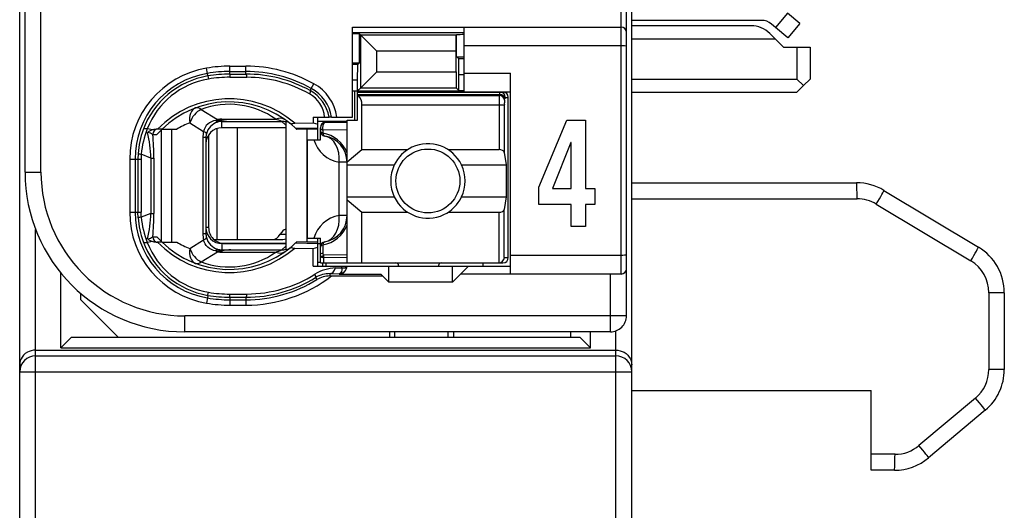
# Model space of a CAD drawing. Extents: x 0 to 188, y 0 to 176.
# Tile 2 of 33: x 0 to 19, y 27 to 36. Entities that reach past the tile are written whole.
import ezdxf

# ---------------------------------------------------------------- set-up
doc = ezdxf.new("R2010")
doc.units = 0
doc.header["$LTSCALE"] = 11.47995
doc.header["$MEASUREMENT"] = 0
doc.layers.get('0').update_dxf_attribs({"linetype": 'CONTINUOUS'})

msp = doc.modelspace()

# ---------------------------------------------------------------- linework, layer by layer
at = {"color": 7, "linetype": 'CONTINUOUS'}
for p, q in [((0.4998, 20.408), (0.4998, 140.8067)), ((11.9998, 20.408), (11.9998, 140.0412)), ((11.8999, 30.7584), (11.8999, 52.958)), ((11.7997, 31.5433), (11.7997, 52.3082)), ((0.5997, 33.458), (0.5997, 50.2584)), ((0.8998, 33.458), (0.8998, 38.9667)), ((14.4338, 36.3099), (11.9998, 36.3099)), ((14.9282, 36.4436), (14.7032, 36.1755)), ((15.158, 36.2513), (14.9282, 36.4436)), ((6.7499, 34.4929), (6.7499, 36.1831)), ((6.7499, 36.1831), (11.7997, 36.1831)), ((6.7499, 36.0832), (8.8496, 36.0832)), ((8.8496, 34.9683), (8.8496, 36.1831)), ((14.2426, 36.2079), (11.9998, 36.2079)), ((14.7032, 36.1755), (14.6267, 36.2403)), ((14.933, 35.9826), (14.7032, 36.1755)), ((15.158, 36.2513), (14.933, 35.9826)), ((6.8863, 36.0536), (6.907, 36.0322)), ((6.8863, 35.5127), (6.8863, 36.0536)), ((6.907, 36.0322), (7.2074, 35.7318)), ((6.907, 35.0407), (6.907, 36.0322)), ((8.7008, 36.0322), (6.907, 36.0322)), ((8.7005, 35.7318), (8.7008, 36.0322)), ((8.7026, 36.0343), (8.7008, 36.0322)), ((8.7046, 36.0363), (8.7026, 36.0343)), ((8.7046, 35.6284), (8.7046, 36.0363)), ((14.6998, 35.9585), (11.9998, 35.9585)), ((14.5961, 36.0618), (14.6998, 35.9585)), ((14.6998, 35.9585), (14.8496, 35.8083)), ((7.2074, 35.3404), (7.2074, 35.7318)), ((8.7005, 35.7318), (7.2074, 35.7318)), ((8.7005, 35.3404), (8.7005, 35.7318)), ((11.7997, 35.8331), (8.8496, 35.8331)), ((14.8496, 35.8083), (15.3498, 35.8083)), ((15.0997, 35.8083), (15.0997, 35.2081)), ((15.3498, 35.8083), (15.3498, 35.2081)), ((8.7484, 35.5843), (8.7046, 35.6284)), ((8.7497, 35.2846), (8.7484, 35.5843)), ((8.8496, 35.5843), (8.7484, 35.5843)), ((4.0276, 35.3136), (4.011, 35.4121)), ((4.4499, 35.2998), (4.4499, 35.4486)), ((4.4499, 35.4486), (4.7497, 35.4486)), ((4.4499, 35.3487), (4.7497, 35.3487)), ((4.7497, 35.3005), (4.7497, 35.4486)), ((6.8563, 35.4831), (6.7499, 35.4831)), ((6.8498, 35.1833), (6.8512, 35.4831)), ((6.8563, 35.4831), (6.8863, 35.5127)), ((6.907, 35.0407), (7.2074, 35.3404)), ((7.2074, 35.3404), (8.7005, 35.3404)), ((8.7005, 35.3404), (8.7008, 35.0407)), ((4.0358, 35.2653), (4.0276, 35.3136)), ((4.0358, 35.2646), (4.0448, 35.2075)), ((4.4499, 35.2998), (4.7497, 35.3005)), ((4.4499, 35.2998), (4.4506, 35.2412)), ((4.4506, 35.2412), (4.7703, 35.2405)), ((6.8498, 35.1833), (6.7499, 35.1833)), ((6.8498, 34.433), (6.8498, 35.1833)), ((8.7497, 34.9911), (8.7497, 35.2846)), ((8.8496, 35.2846), (8.7497, 35.2846)), ((8.8496, 35.3184), (9.7247, 35.3184)), ((9.7247, 31.5433), (9.7247, 35.3184)), ((11.9998, 35.2081), (15.0997, 35.2081)), ((15.2248, 35.0834), (15.0997, 35.2081)), ((15.2248, 35.0834), (15.3498, 35.2081)), ((5.9571, 34.9911), (5.9788, 35.0304)), ((5.9788, 35.0304), (6.0274, 35.1179)), ((6.7499, 34.9828), (8.8496, 34.9828)), ((6.7946, 34.433), (6.7946, 34.9828)), ((6.8498, 34.9828), (6.907, 35.0407)), ((6.907, 35.0407), (8.7008, 35.0407)), ((8.7497, 34.9911), (8.7008, 35.0407)), ((8.7497, 34.9911), (8.8496, 34.9911)), ((8.8496, 34.9683), (9.7247, 34.9683)), ((15.2248, 35.0834), (15.0997, 34.958)), ((6.8498, 34.9628), (9.5797, 34.9628)), ((6.8498, 34.9187), (9.5139, 34.9187)), ((6.8598, 34.8967), (6.8498, 34.905)), ((6.8598, 34.8967), (9.5104, 34.8967)), ((9.5104, 34.8967), (9.5139, 34.9187)), ((9.61, 34.8099), (9.6134, 34.8326)), ((9.6234, 34.8629), (9.6799, 34.8629)), ((9.6799, 31.8533), (9.6799, 34.8629)), ((11.9998, 34.958), (15.0997, 34.958)), ((3.9097, 34.6376), (4.2153, 34.4468)), ((6.9297, 33.8818), (6.9297, 34.7238)), ((6.9297, 34.7238), (9.6055, 34.7238)), ((9.5059, 34.7238), (9.5059, 33.8818)), ((9.6055, 34.7238), (9.6055, 33.8294)), ((4.1437, 34.4213), (4.1047, 34.4061)), ((4.1846, 34.4309), (4.1437, 34.4213)), ((4.1846, 34.4309), (4.2908, 34.4261)), ((4.2908, 34.4261), (4.2997, 34.4296)), ((4.2908, 34.4261), (4.2908, 34.4103)), ((4.3049, 34.424), (4.2908, 34.4261)), ((4.2997, 34.411), (4.2908, 34.4103)), ((4.2997, 34.4296), (4.2997, 34.4537)), ((4.2997, 34.4537), (5.3119, 34.4537)), ((4.2997, 34.2931), (4.2997, 34.411)), ((4.2997, 34.411), (4.4695, 34.4096)), ((4.3049, 34.424), (4.3001, 34.411)), ((6.0137, 34.4929), (6.0147, 34.3841)), ((6.0137, 34.4929), (6.3116, 34.4929)), ((6.0991, 34.4178), (6.65, 34.4178)), ((6.0998, 34.0678), (6.0998, 34.4929)), ((6.2042, 34.4178), (6.2042, 34.382)), ((6.3124, 34.4929), (6.3134, 34.4929)), ((6.3595, 34.4929), (6.3137, 34.4929)), ((6.3599, 34.4929), (6.7499, 34.4929)), ((6.65, 31.7534), (6.65, 34.433)), ((6.65, 34.433), (6.8498, 34.433)), ((10.2568, 33.1755), (10.7808, 34.4354)), ((10.7808, 34.4354), (11.1301, 34.4354)), ((11.1301, 34.4354), (11.1301, 33.1497)), ((3.004, 34.2532), (2.8979, 34.2738)), ((3.1735, 34.2655), (3.0805, 34.2655)), ((3.1614, 32.1551), (3.1614, 34.2538)), ((3.1739, 34.2655), (3.4515, 34.2655)), ((3.3558, 32.1434), (3.3558, 34.2655)), ((3.6975, 34.3834), (3.9548, 34.2229)), ((3.9659, 34.2614), (3.9548, 34.2229)), ((3.9835, 34.2979), (3.9659, 34.2614)), ((4.0065, 34.3317), (3.9835, 34.2979)), ((4.0351, 34.3613), (4.0065, 34.3317)), ((4.0682, 34.3861), (4.0351, 34.3613)), ((4.1047, 34.4061), (4.0682, 34.3861)), ((4.2032, 34.2773), (4.2032, 32.193)), ((5.4996, 34.2931), (4.2997, 34.2931)), ((4.4695, 34.4096), (5.4252, 34.4096)), ((4.585, 34.2931), (4.585, 32.193)), ((5.4996, 34.3407), (5.4252, 34.4096)), ((5.4996, 34.4075), (5.4996, 32.0015)), ((5.5985, 34.3572), (5.6833, 34.2814)), ((5.6667, 34.3758), (6.0147, 34.3841)), ((5.6833, 34.2814), (6.0998, 34.2904)), ((5.6833, 34.2814), (5.6998, 34.2655)), ((5.7001, 34.2655), (5.7043, 34.2614)), ((5.8996, 34.2655), (5.7043, 34.2614)), ((5.8996, 32.1434), (5.8996, 34.2655)), ((6.0998, 34.2655), (5.8996, 34.2655)), ((6.0147, 34.3841), (6.0998, 34.3593)), ((6.1497, 34.0678), (6.1497, 34.2931)), ((6.1945, 34.249), (6.1938, 34.1918)), ((6.65, 34.2552), (6.1945, 34.249)), ((6.65, 34.393), (6.2496, 34.393)), ((3.0002, 34.1656), (3.0784, 34.1656)), ((3.9411, 34.1071), (3.9411, 32.3018)), ((3.9996, 34.1071), (3.9411, 34.1071)), ((3.9996, 34.1071), (3.9996, 32.3018)), ((4.0496, 34.1588), (4.0496, 32.4183)), ((5.9099, 32.2178), (5.9099, 34.0678)), ((5.9099, 34.0678), (6.1497, 34.0678)), ((6.65, 33.651), (6.9297, 33.8818)), ((6.9297, 33.8818), (7.7917, 33.8818)), ((8.5479, 33.8818), (9.5059, 33.8818)), ((10.8571, 34.0175), (10.5097, 33.1497)), ((10.8611, 34.0175), (10.8571, 34.0175)), ((10.8611, 33.1497), (10.8611, 34.0175)), ((2.5665, 33.7033), (2.5665, 32.7056)), ((2.5665, 33.7033), (2.7794, 33.7033)), ((2.6667, 33.7033), (2.6667, 32.7056)), ((2.7246, 33.8094), (2.7208, 33.7033)), ((2.7208, 33.7033), (2.7208, 32.7056)), ((2.7825, 33.7964), (2.7794, 33.7033)), ((2.7794, 33.7033), (2.7794, 32.7056)), ((2.9654, 33.724), (2.7825, 33.7964)), ((2.9654, 33.724), (2.9654, 32.6843)), ((2.9654, 33.724), (3.0209, 33.724)), ((3.0209, 33.724), (3.0209, 32.6843)), ((9.6055, 33.8294), (9.6413, 33.5931)), ((6.5032, 32.6429), (6.5032, 33.6434)), ((6.65, 33.6434), (6.5032, 33.6434)), ((6.65, 33.5931), (7.5378, 33.5931)), ((8.8018, 33.5931), (9.6413, 33.5931)), ((9.6413, 33.5931), (9.6413, 32.9929)), ((0.5997, 33.458), (0.8998, 33.458)), ((10.2568, 32.8517), (10.2568, 33.1755)), ((10.5097, 33.1497), (10.8611, 33.1497)), ((11.1301, 33.1497), (11.3087, 33.1497)), ((11.3087, 33.1497), (11.3087, 32.8517)), ((11.9998, 33.2582), (16.2228, 33.2582)), ((16.7372, 33.1156), (18.5142, 32.0497)), ((6.65, 32.9929), (7.5378, 32.9929)), ((6.65, 32.9351), (6.9297, 32.7043)), ((8.8018, 32.9929), (9.6413, 32.9929)), ((9.6413, 32.9929), (9.6055, 32.7573)), ((11.9998, 32.9578), (16.2332, 32.9578)), ((9.6055, 31.8533), (9.6055, 32.7573)), ((10.8611, 32.8517), (10.2568, 32.8517)), ((10.8611, 32.4366), (10.8611, 32.8517)), ((11.1301, 32.8517), (11.1301, 32.4366)), ((11.3087, 32.8517), (11.1301, 32.8517)), ((16.5935, 32.8586), (18.3705, 31.792)), ((2.5665, 32.7056), (2.7794, 32.7056)), ((2.7246, 32.5995), (2.7208, 32.7056)), ((2.7825, 32.6126), (2.7794, 32.7056)), ((2.9654, 32.6843), (2.7825, 32.6126)), ((2.9654, 32.6843), (3.0209, 32.6843)), ((6.65, 32.6429), (6.5032, 32.6429)), ((6.9297, 31.7534), (6.9297, 32.7043)), ((6.9297, 32.7043), (7.7917, 32.7043)), ((8.5479, 32.7043), (9.5059, 32.7043)), ((9.5059, 31.7534), (9.5059, 32.7043)), ((0.7998, 20.1083), (0.7998, 32.3811)), ((4.0496, 32.4183), (3.9996, 32.4183)), ((11.1301, 32.4366), (10.8611, 32.4366)), ((3.0002, 32.2433), (3.0784, 32.2433)), ((3.9996, 32.3018), (3.9411, 32.3018)), ((4.1512, 32.193), (5.4455, 32.193)), ((5.3939, 32.2929), (5.4996, 32.2929)), ((5.9099, 32.2178), (6.1497, 32.2178)), ((6.0998, 31.6934), (6.0998, 32.2178)), ((6.1497, 31.7534), (6.1497, 32.2178)), ((3.004, 32.1551), (2.8979, 32.1351)), ((3.1735, 32.1434), (3.0805, 32.1434)), ((3.1739, 32.1434), (3.4515, 32.1434)), ((3.6975, 32.0255), (3.9548, 32.1861)), ((3.9659, 32.1475), (3.9548, 32.1861)), ((3.9835, 32.111), (3.9659, 32.1475)), ((4.0065, 32.0772), (3.9835, 32.111)), ((4.0351, 32.0476), (4.0065, 32.0772)), ((4.0682, 32.0228), (4.0351, 32.0476)), ((4.1047, 32.0028), (4.0682, 32.0228)), ((4.2997, 32.1158), (4.2997, 31.998)), ((5.4996, 32.1158), (4.2997, 32.1158)), ((4.3497, 32.1179), (5.4996, 32.1179)), ((5.4996, 32.0683), (5.4252, 31.9994)), ((5.5985, 32.0518), (5.6833, 32.1275)), ((5.6667, 32.0331), (6.0147, 32.0249)), ((5.6833, 32.1275), (5.6998, 32.1434)), ((5.6833, 32.1275), (6.0998, 32.1186)), ((5.7001, 32.1434), (5.704, 32.1468)), ((5.8996, 32.1434), (5.7043, 32.1475)), ((6.0998, 32.1434), (5.8996, 32.1434)), ((6.0116, 31.6934), (6.0147, 32.0249)), ((6.0147, 32.0249), (6.0998, 32.0497)), ((6.0998, 32.1179), (6.1497, 32.1179)), ((6.1938, 32.0945), (6.1963, 31.9449)), ((3.9097, 31.7713), (4.2153, 31.9622)), ((4.1437, 31.9877), (4.1047, 32.0028)), ((4.1846, 31.978), (4.1437, 31.9877)), ((4.1846, 31.978), (4.2908, 31.9828)), ((4.2908, 31.9828), (4.2908, 31.998)), ((4.2997, 31.998), (4.2908, 31.998)), ((4.3049, 31.9842), (4.2908, 31.9828)), ((4.2908, 31.9828), (4.2997, 31.9794)), ((4.2997, 31.998), (4.4695, 31.9994)), ((4.2997, 31.9794), (4.2997, 31.9553)), ((4.2997, 31.9553), (5.3119, 31.9553)), ((4.3049, 31.9842), (4.3001, 31.998)), ((4.4695, 31.9994), (5.4252, 31.9994)), ((6.1497, 31.8988), (6.1511, 31.907)), ((6.1511, 31.907), (6.1546, 31.9153)), ((6.1546, 31.9153), (6.1601, 31.9229)), ((6.1601, 31.9229), (6.1673, 31.9298)), ((6.1673, 31.9298), (6.1804, 31.9381)), ((6.1759, 31.8622), (6.2117, 31.8505)), ((6.1804, 31.9381), (6.1963, 31.9449)), ((6.65, 31.9043), (6.2052, 31.8995)), ((6.65, 31.8547), (6.2117, 31.8505)), ((6.2131, 31.7534), (6.2117, 31.8505)), ((9.6055, 31.8533), (9.6799, 31.8533)), ((11.7997, 31.8933), (9.7247, 31.8933)), ((6.0116, 31.6934), (9.7247, 31.6934)), ((6.0998, 31.7679), (6.1497, 31.7679)), ((6.1501, 31.7534), (9.5797, 31.7534)), ((6.1949, 31.6934), (6.1949, 31.7534)), ((6.2496, 31.7534), (6.2496, 31.6934)), ((6.4357, 31.6576), (6.5507, 31.659)), ((6.5511, 31.6363), (6.5497, 31.6156)), ((6.5507, 31.659), (6.5514, 31.6934)), ((6.5507, 31.659), (6.5511, 31.6363)), ((6.5507, 31.659), (6.5914, 31.659)), ((6.5914, 31.659), (6.6079, 31.6618)), ((6.6079, 31.6618), (6.6214, 31.6659)), ((6.6214, 31.6659), (6.632, 31.6721)), ((6.632, 31.6721), (6.6393, 31.679)), ((6.6393, 31.679), (6.6434, 31.6928)), ((7.4348, 31.3931), (7.4348, 31.6934)), ((7.6197, 31.7031), (7.6197, 31.6934)), ((8.3698, 31.7031), (8.3698, 31.6934)), ((8.6347, 31.3931), (8.6347, 31.6934)), ((8.9348, 31.6934), (8.7849, 31.5433)), ((9.1997, 31.7534), (9.1997, 31.6934)), ((1.2749, 30.1583), (1.2749, 31.5625)), ((6.0605, 31.4785), (6.0843, 31.4399)), ((6.3302, 31.5515), (6.3302, 31.5081)), ((6.3302, 31.5515), (6.4997, 31.5494)), ((6.3302, 31.5081), (7.3197, 31.5081)), ((6.5087, 31.5508), (6.4997, 31.5494)), ((6.4997, 31.5494), (6.4997, 31.5433)), ((6.4997, 31.5433), (7.2849, 31.5433)), ((6.5242, 31.5577), (6.5087, 31.5508)), ((6.5359, 31.5715), (6.5242, 31.5577)), ((6.5446, 31.5908), (6.5359, 31.5715)), ((6.5497, 31.6156), (6.5446, 31.5908)), ((7.3197, 31.5081), (7.2849, 31.5433)), ((7.3197, 31.5081), (7.4348, 31.3931)), ((8.6347, 31.3931), (8.7849, 31.5433)), ((11.7997, 31.5433), (8.7849, 31.5433)), ((11.5999, 30.458), (11.5999, 31.5433)), ((8.6347, 31.3931), (7.4348, 31.3931)), ((1.6498, 31.0582), (1.6498, 31.1781)), ((4.0276, 31.0954), (4.011, 30.9968)), ((4.0358, 31.1436), (4.0276, 31.0954)), ((4.0358, 31.1443), (4.0448, 31.2015)), ((4.4499, 31.1092), (4.4506, 31.167)), ((4.4499, 31.1092), (4.4499, 30.9597)), ((4.4499, 31.1092), (4.7497, 31.1085)), ((4.4506, 31.167), (4.7703, 31.1684)), ((4.7497, 31.1085), (4.7497, 30.9597)), ((18.7102, 31.1919), (18.7102, 29.7511)), ((18.9999, 31.1919), (18.7102, 31.1919)), ((18.9999, 31.1919), (18.9999, 29.7511)), ((2.3498, 30.3581), (1.6498, 31.0582)), ((4.4499, 31.0602), (4.7497, 31.0602)), ((4.4499, 30.9597), (4.7497, 30.9597)), ((3.5997, 30.458), (3.5997, 30.7584)), ((11.8999, 30.7584), (3.5997, 30.7584)), ((1.4747, 30.3581), (1.2749, 30.1583)), ((1.4747, 30.3581), (11.0249, 30.3581)), ((11.5999, 30.458), (3.5997, 30.458)), ((7.4499, 30.458), (7.4499, 30.3581)), ((7.5498, 30.3581), (7.5498, 30.458)), ((8.5499, 30.3581), (8.5499, 30.458)), ((8.6498, 30.458), (8.6498, 30.3581)), ((10.8499, 30.458), (10.8499, 30.3581)), ((11.0249, 30.3581), (11.2247, 30.1583)), ((11.2247, 30.1583), (11.2247, 30.458)), ((11.6998, 20.1083), (11.6998, 30.4753)), ((1.2749, 30.1583), (11.2247, 30.1583)), ((0.5452, 29.9854), (0.5246, 29.9496)), ((0.5725, 30.0185), (0.5452, 29.9854)), ((0.6055, 30.0488), (0.5725, 30.0185)), ((0.6448, 30.0749), (0.6055, 30.0488)), ((0.6799, 30.0915), (0.6448, 30.0749)), ((0.7182, 30.1039), (0.6799, 30.0915)), ((0.7585, 30.1115), (0.7182, 30.1039)), ((0.7998, 30.1142), (0.7585, 30.1115)), ((0.7998, 30.1142), (11.6998, 30.1142)), ((0.7998, 30.0074), (11.6998, 30.0074)), ((11.6998, 30.1142), (11.7411, 30.1115)), ((11.7411, 30.1115), (11.7814, 30.1039)), ((11.7814, 30.1039), (11.8197, 30.0915)), ((11.8197, 30.0915), (11.8548, 30.0749)), ((11.8548, 30.0749), (11.8941, 30.0488)), ((11.8941, 30.0488), (11.9272, 30.0185)), ((11.9272, 30.0185), (11.954, 29.9854)), ((11.954, 29.9854), (11.9747, 29.9496)), ((0.5025, 29.8758), (0.4998, 29.8393)), ((0.5105, 29.9117), (0.5025, 29.8758)), ((0.5246, 29.9496), (0.5105, 29.9117)), ((11.9747, 29.9496), (11.9892, 29.9117)), ((11.9892, 29.9117), (11.9971, 29.8758)), ((11.9971, 29.8758), (11.9998, 29.8393)), ((0.4998, 29.7084), (11.9998, 29.7084)), ((18.9999, 29.7511), (18.7102, 29.7511)), ((11.9998, 29.3584), (16.4998, 29.3584)), ((16.4998, 27.8584), (16.4998, 29.3584)), ((18.4601, 29.2144), (17.3962, 28.3221)), ((18.6427, 28.9849), (17.5785, 28.0919)), ((16.9463, 28.1581), (16.4998, 28.1581)), ((16.9356, 27.8584), (16.4998, 27.8584))]:
    msp.add_line(p, q, dxfattribs=at)
for centre, radius, start, end in [((14.4337, 36.0073), 0.3026, 50.35004, 89.97445), ((14.2431, 35.7085), 0.4994, 45.0314, 90.05655), ((4.3, 33.7028), 1.7335, 99.59598, 179.98405), ((4.4517, 32.7737), 2.6749, 90.03722, 99.48214), ((4.4495, 32.798), 2.5507, 89.98957, 99.52108), ((4.7503, 32.8173), 2.6313, 60.96346, 90.0132), ((4.7499, 32.8174), 2.5313, 60.95491, 90.00516), ((4.3001, 33.7031), 1.6334, 99.60698, 179.99157), ((4.2982, 33.7121), 1.5752, 99.58862, 159.96524), ((4.2951, 33.7287), 1.4998, 99.60801, 158.68718), ((4.4515, 32.7761), 2.5237, 90.0349, 99.48001), ((4.4482, 32.8133), 2.4279, 89.9444, 99.56608), ((4.755, 32.8101), 2.4904, 61.13747, 90.12303), ((4.7539, 32.8078), 2.4328, 60.65548, 89.61343), ((5.6144, 34.3712), 0.7082, 9.898, 61.08365), ((5.6126, 34.3674), 0.7574, 9.54054, 61.08302), ((5.611, 34.3664), 0.8592, 8.47277, 61.01267), ((4.437, 32.9652), 1.8714, 48.91849, 135.98339), ((5.6747, 34.4409), 0.5574, 5.35992, 60.86008), ((6.7023, 34.7346), 0.227, 357.25765, 45.82642), ((12.4064, 34.7411), 2.9005, 176.92399, 180.34148), ((10.2028, 34.7383), 0.5971, 173.11579, 181.39597), ((4.437, 32.9659), 1.8124, 50.14445, 134.18501), ((4.4368, 33.2193), 1.5131, 54.66643, 110.38646), ((4.5309, 36.0523), 1.6438, 262.09831, 267.86265), ((4.3323, 33.6999), 1.6114, 159.97082, 176.10136), ((4.4797, 33.6389), 1.7045, 158.1288, 174.69882), ((3.0805, 34.0233), 0.2423, 89.99595, 108.39797), ((4.2791, 33.1105), 1.5984, 133.76345, 138.69111), ((4.2095, 32.9988), 1.4762, 110.29316, 120.89478), ((4.2975, 34.1541), 0.2563, 91.50296, 107.97219), ((5.4814, 34.2578), 0.1508, 50.24965, 83.05407), ((6.2497, 34.293), 0.1, 90.05364, 179.94636), ((0.0601, 33.5986), 2.908, 2.47062, 12.04741), ((2.8676, 33.9737), 0.2341, 55.37409, 81.02218), ((-1.9529, 33.7125), 4.9738, 0.13263, 5.22736), ((6.6021, 34.2335), 0.5984, 196.07799, 260.49124), ((6.1098, 33.6232), 0.5741, 19.80015, 81.58437), ((6.15, 33.643), 0.5, 0.04034, 80.4298), ((6.1512, 33.6445), 0.4981, 40.1796, 60.37521), ((6.1429, 33.6394), 0.5077, 20.22515, 40.00913), ((8.1716, 33.293), 0.7013, 154.66614, 205.33386), ((8.1707, 33.293), 0.6988, 334.56998, 25.43002), ((3.6, 33.4584), 3.0003, 180.00666, 269.99332), ((3.5995, 33.4582), 2.6997, 180.00289, 270.00382), ((16.222, 32.2566), 1.0016, 59.0488, 89.95406), ((16.233, 32.2532), 0.7046, 59.22741, 89.98979), ((4.2995, 32.7057), 1.733, 180.00191, 260.41693), ((4.3001, 32.7059), 1.6334, 180.00843, 260.39302), ((4.3215, 32.7068), 1.6005, 183.84328, 200.0846), ((4.4797, 32.7701), 1.7045, 185.30109, 201.87128), ((0.0601, 32.8096), 2.908, 347.95259, 357.52938), ((-1.9504, 32.6963), 4.9713, 354.77114, 359.86074), ((6.6021, 32.0528), 0.5984, 99.50866, 163.92211), ((6.1501, 32.6432), 0.4999, 279.56385, 359.96184), ((4.3498, 32.4181), 0.3002, 179.95478, 269.98463), ((6.1098, 32.6631), 0.5741, 278.41575, 340.19974), ((6.1425, 32.6471), 0.5081, 319.9998, 339.76592), ((4.2956, 32.3017), 0.2959, 179.96875, 193.56554), ((6.1512, 32.6418), 0.4981, 299.62449, 319.82017), ((4.2983, 32.6969), 1.5753, 200.03551, 260.40867), ((4.2951, 32.6802), 1.4998, 201.31278, 260.39204), ((4.4369, 33.4429), 1.8708, 223.99835, 311.09972), ((4.437, 33.443), 1.8124, 225.81578, 309.85638), ((4.2119, 33.415), 1.4816, 239.12459, 249.68746), ((17.9992, 31.1916), 1.0007, 0.0139, 59.02801), ((4.437, 33.1876), 1.5113, 249.57906, 305.37088), ((4.343, 31.5307), 0.4501, 95.51569, 106.52585), ((6.4506, 30.9063), 0.7515, 91.1395, 122.53983), ((18.0112, 31.1924), 0.699, 359.95597, 59.0677), ((4.7496, 33.5928), 2.6331, 270.00103, 307.65334), ((4.7569, 33.5895), 2.4811, 269.83158, 301.69516), ((4.7555, 33.5936), 2.4252, 270.34932, 302.15892), ((6.3198, 31.0554), 0.4962, 88.79427, 121.50281), ((4.7493, 33.5971), 2.5369, 270.00801, 301.75073), ((4.4495, 33.611), 2.5507, 260.47892, 270.01043), ((4.4522, 33.5919), 2.4248, 260.32808, 269.96331), ((4.4495, 33.5635), 2.6039, 260.30579, 270.01019), ((11.5998, 30.7582), 0.3001, 270.01059, 0.04953), ((17.999, 29.7514), 1.0009, 310.0217, 359.98116), ((16.9467, 28.8563), 0.6982, 269.97054, 310.08438), ((16.9361, 28.8586), 1.0002, 269.97448, 309.96108)]:
    msp.add_arc(centre, radius, start, end, dxfattribs=at)
for points in [[(11.8999, 36.0832), (11.8999, 36.1383), (11.8552, 36.1831), (11.7997, 36.1831)], [(6.8863, 36.0536), (6.8408, 36.0563), (6.7953, 36.0577), (6.7499, 36.057)], [(8.8496, 36.0419), (8.8014, 36.0419), (8.7528, 36.0405), (8.7046, 36.037)], [(8.7046, 35.6278), (8.7528, 35.6243), (8.8014, 35.6223), (8.8496, 35.6229)], [(6.7499, 35.5092), (6.7953, 35.5086), (6.8408, 35.5099), (6.8863, 35.5127)], [(4.7703, 35.2405), (4.7648, 35.2777), (4.7576, 35.2991), (4.7497, 35.3005)], [(9.61, 34.8099), (9.6076, 34.8567), (9.5638, 34.8947), (9.5104, 34.8967)], [(9.5228, 34.9628), (9.517, 34.9491), (9.5139, 34.9339), (9.5146, 34.9187)], [(9.6134, 34.8326), (9.611, 34.8788), (9.5673, 34.9167), (9.5139, 34.9187)], [(9.6234, 34.8629), (9.6234, 34.9181), (9.579, 34.9628), (9.5239, 34.9628)], [(9.6799, 34.8629), (9.6799, 34.9181), (9.6351, 34.9628), (9.5797, 34.9628)], [(9.6224, 34.8636), (9.6165, 34.854), (9.6138, 34.843), (9.6141, 34.8326)], [(3.805, 34.6645), (3.7171, 34.6321), (3.6727, 34.5157), (3.6975, 34.3834)], [(3.9097, 34.6376), (3.8164, 34.5956), (3.7327, 34.495), (3.6975, 34.3834)], [(3.9097, 34.6376), (3.8718, 34.6666), (3.8353, 34.6755), (3.805, 34.6645)], [(4.2153, 34.4468), (4.205, 34.4419), (4.1946, 34.4371), (4.1846, 34.4309)], [(4.1854, 34.4309), (4.1915, 34.4158), (4.2032, 34.404), (4.2181, 34.3972)], [(4.2149, 34.4468), (4.2429, 34.4385), (4.2711, 34.433), (4.2997, 34.4296)], [(4.2997, 34.4537), (4.2715, 34.4537), (4.2432, 34.4516), (4.2153, 34.4468)], [(4.2997, 34.4296), (4.3559, 34.4185), (4.4127, 34.4116), (4.4695, 34.4096)], [(5.4852, 34.444), (5.44, 34.4764), (5.3774, 34.4799), (5.3119, 34.4537)], [(5.4252, 34.4096), (5.388, 34.4254), (5.3501, 34.4406), (5.3119, 34.4537)], [(2.8979, 34.2738), (2.8545, 34.2766), (2.8256, 34.2683), (2.8183, 34.2518)], [(3.004, 34.2538), (2.9689, 34.2421), (2.9351, 34.2263), (2.9045, 34.2056)], [(3.0988, 34.2655), (3.0443, 34.2655), (3.0002, 34.2208), (3.0002, 34.1656)], [(4.2997, 34.2931), (4.1337, 34.2931), (3.9996, 34.1581), (4, 33.992)], [(4.2184, 34.3978), (4.1147, 34.3655), (4.0351, 34.2814), (4.0076, 34.1767)], [(5.4996, 34.4006), (5.4755, 34.4068), (5.4504, 34.4096), (5.4252, 34.4096)], [(6.1497, 34.2931), (6.1497, 34.2752), (6.1666, 34.2587), (6.1945, 34.249)], [(6.1497, 34.2346), (6.1497, 34.2173), (6.1663, 34.2015), (6.1938, 34.1918)], [(6.1497, 34.2346), (6.1497, 34.2111), (6.158, 34.1884), (6.1735, 34.1705)], [(3.9548, 34.2229), (3.9456, 34.1849), (3.9411, 34.1464), (3.9411, 34.1071)], [(4.0079, 34.176), (4.0096, 34.1884), (3.9907, 34.2049), (3.9548, 34.2229)], [(4.0079, 34.176), (4.0024, 34.1539), (3.9996, 34.1305), (3.9996, 34.1071)], [(6.1735, 34.1705), (6.1811, 34.1615), (6.19, 34.1539), (6.2004, 34.1478)], [(6.1938, 34.1918), (6.199, 34.1601), (6.2138, 34.1395), (6.2331, 34.136)], [(6.2004, 34.1478), (6.2104, 34.1422), (6.2214, 34.1381), (6.2331, 34.136)], [(6.5032, 33.6434), (6.5245, 33.8949), (6.4084, 34.1064), (6.2331, 34.136)], [(9.6055, 33.8294), (9.601, 33.859), (9.558, 33.8818), (9.5059, 33.8818)], [(2.7243, 33.8087), (2.7429, 33.8011), (2.7625, 33.7977), (2.7825, 33.797)], [(16.2332, 32.9578), (16.2332, 33.1238), (16.2287, 33.2582), (16.2228, 33.2582)], [(16.5935, 32.8586), (16.6776, 32.9985), (16.7413, 33.1128), (16.7372, 33.1156)], [(9.5059, 32.7043), (9.558, 32.7043), (9.601, 32.7277), (9.6055, 32.7573)], [(2.7825, 32.6119), (2.7625, 32.6112), (2.7429, 32.6071), (2.7243, 32.6002)], [(6.2331, 32.1503), (6.4084, 32.1799), (6.5245, 32.3914), (6.5032, 32.6429)], [(4, 32.4169), (3.9996, 32.2509), (4.1337, 32.1158), (4.2997, 32.1158)], [(5.5, 32.3873), (5.459, 32.3749), (5.4214, 32.3418), (5.3939, 32.2929)], [(2.9041, 32.2033), (2.9389, 32.2095), (2.9716, 32.2226), (3.0006, 32.2426)], [(2.9045, 32.2026), (2.9351, 32.1827), (2.9689, 32.1668), (3.004, 32.1551)], [(3.0002, 32.2433), (3.0002, 32.1882), (3.0443, 32.1434), (3.0988, 32.1434)], [(3.0784, 32.2433), (3.1087, 32.2089), (3.1404, 32.1758), (3.1735, 32.1434)], [(3.9411, 32.3018), (3.9411, 32.2626), (3.9456, 32.224), (3.9548, 32.1861)], [(3.9548, 32.1861), (3.9907, 32.2033), (4.0096, 32.2206), (4.0079, 32.2323)], [(4.0076, 32.2323), (4.0351, 32.1275), (4.1147, 32.0435), (4.2184, 32.0111)], [(5.254, 32.193), (5.3074, 32.1951), (5.3581, 32.2309), (5.3939, 32.2929)], [(5.4455, 32.193), (5.4638, 32.1937), (5.4821, 32.1985), (5.4993, 32.2068)], [(2.8183, 32.1572), (2.8256, 32.14), (2.8545, 32.1324), (2.8979, 32.1351)], [(3.004, 32.1551), (3.0288, 32.1475), (3.0547, 32.1434), (3.0805, 32.1434)], [(3.6975, 32.0255), (3.6727, 31.8926), (3.7171, 31.7768), (3.805, 31.7445)], [(3.6975, 32.0255), (3.7327, 31.9139), (3.8164, 31.8126), (3.9097, 31.7713)], [(4.2181, 32.0118), (4.2032, 32.0049), (4.1915, 31.9925), (4.1854, 31.978)], [(4.2184, 32.0111), (4.2418, 32.0035), (4.266, 31.9994), (4.2908, 31.998)], [(5.4252, 31.9994), (5.4504, 31.9994), (5.4755, 32.0021), (5.4996, 32.0083)], [(5.4996, 32.0015), (5.5282, 32.0049), (5.5555, 32.0166), (5.5778, 32.0345)], [(6.2331, 32.1503), (6.1849, 32.142), (6.1497, 32.1007), (6.1497, 32.0518)], [(6.1938, 32.0945), (6.1663, 32.0848), (6.1497, 32.069), (6.1497, 32.0518)], [(6.2331, 32.1503), (6.2138, 32.1468), (6.199, 32.1262), (6.1938, 32.0945)], [(18.3705, 31.792), (18.4546, 31.9326), (18.5183, 32.0469), (18.5142, 32.0497)], [(4.1846, 31.978), (4.1946, 31.9718), (4.205, 31.9663), (4.2153, 31.9622)], [(4.2153, 31.9622), (4.2432, 31.9574), (4.2715, 31.9553), (4.2997, 31.9553)], [(4.4695, 31.9994), (4.4127, 31.9973), (4.3559, 31.9904), (4.2997, 31.9794)], [(4.4695, 31.9994), (4.4144, 31.9973), (4.3597, 31.9925), (4.3049, 31.9842)], [(5.3119, 31.9553), (5.3501, 31.9684), (5.388, 31.9835), (5.4252, 31.9994)], [(5.3119, 31.9553), (5.3774, 31.9291), (5.44, 31.9326), (5.4852, 31.9649)], [(6.1497, 31.8988), (6.1491, 31.8822), (6.1597, 31.8671), (6.1759, 31.8622)], [(6.2052, 31.8995), (6.1931, 31.8891), (6.1831, 31.8767), (6.1759, 31.8622)], [(6.1963, 31.9443), (6.1952, 31.9291), (6.1983, 31.9133), (6.2052, 31.8995)], [(6.2052, 31.8995), (6.2059, 31.8829), (6.208, 31.8664), (6.2117, 31.8505)], [(9.5059, 31.7534), (9.5586, 31.7589), (9.6003, 31.8003), (9.6059, 31.8533)], [(9.5797, 31.7534), (9.6351, 31.7534), (9.6799, 31.7982), (9.6799, 31.8533)], [(3.805, 31.7445), (3.8353, 31.7334), (3.8718, 31.7424), (3.9097, 31.7713)], [(6.3302, 31.5515), (6.374, 31.5529), (6.4143, 31.5935), (6.4357, 31.6576)], [(6.4997, 31.5494), (6.579, 31.5494), (6.6434, 31.6135), (6.6434, 31.6934)], [(7.6197, 31.7031), (7.6197, 31.7307), (7.5973, 31.7534), (7.5698, 31.7534)], [(8.4197, 31.7534), (8.3922, 31.7534), (8.3698, 31.7307), (8.3698, 31.7031)], [(11.7997, 31.5433), (11.8552, 31.5433), (11.8999, 31.588), (11.8999, 31.6432)], [(6.3302, 31.5081), (6.2434, 31.5088), (6.1583, 31.4847), (6.0843, 31.4399)], [(4.0358, 31.1436), (4.1726, 31.1202), (4.3111, 31.1092), (4.4499, 31.1092)], [(4.7497, 31.1085), (4.7576, 31.1092), (4.7648, 31.1312), (4.7703, 31.1684)], [(0.7998, 30.0074), (0.6341, 30.0074), (0.4998, 29.8731), (0.4998, 29.7084)], [(11.9998, 29.7084), (11.9998, 29.8731), (11.8655, 30.0074), (11.6998, 30.0074)], [(18.4601, 29.2144), (18.6185, 29.348), (18.7102, 29.5437), (18.7102, 29.7511)], [(18.6427, 28.9849), (18.6458, 28.9877), (18.5648, 29.0897), (18.4601, 29.2144)], [(17.5785, 28.0919), (17.5819, 28.0947), (17.501, 28.1967), (17.3962, 28.3221)], [(16.9356, 27.8584), (16.9415, 27.8584), (16.9463, 27.9927), (16.9463, 28.1581)]]:
    msp.add_open_spline(points, degree=3, dxfattribs=at)
for points, knots in [([(11.8999, 35.82), (11.8996, 35.8207), (11.8982, 35.8221), (11.8982, 35.8221), (11.8982, 35.8221), (11.8954, 35.8241), (11.8954, 35.8241), (11.8954, 35.8241), (11.8862, 35.8269), (11.8862, 35.8269), (11.8862, 35.8269), (11.8624, 35.8303), (11.8624, 35.8303), (11.8624, 35.8303), (11.8324, 35.8324), (11.8324, 35.8324), (11.8324, 35.8324), (11.7997, 35.8331), (11.7997, 35.8331)], [0, 0, 0, 0, 1, 1, 1, 2, 2, 2, 3, 3, 3, 4, 4, 4, 5, 5, 5, 6, 6, 6, 6]), ([(5.9571, 34.9911), (5.9582, 34.9897), (5.9599, 34.9849), (5.9599, 34.9849), (5.9599, 34.9849), (5.9599, 34.9787), (5.9599, 34.9787), (5.9599, 34.9787), (5.9565, 34.9594), (5.9565, 34.9594), (5.9565, 34.9594), (5.9461, 34.9284), (5.9461, 34.9284)], [0, 0, 0, 0, 1, 1, 1, 2, 2, 2, 3, 3, 3, 4, 4, 4, 4]), ([(5.5985, 34.3572), (5.5985, 34.3572), (5.5958, 34.3607), (5.5958, 34.3607), (5.5954, 34.362), (5.5958, 34.3634), (5.5958, 34.3634), (5.5965, 34.3648), (5.5985, 34.3662), (5.5985, 34.3662), (5.5985, 34.3662), (5.6037, 34.3689), (5.6037, 34.3689), (5.6037, 34.3689), (5.6192, 34.3724), (5.6192, 34.3724), (5.6192, 34.3724), (5.6336, 34.3737), (5.6336, 34.3737), (5.6336, 34.3737), (5.6667, 34.3758), (5.6667, 34.3758)], [0, 0, 0, 0, 1, 1, 1, 2, 2, 2, 3, 3, 3, 4, 4, 4, 5, 5, 5, 6, 6, 6, 7, 7, 7, 7]), ([(6.2496, 34.393), (6.2159, 34.393), (6.1883, 34.3482), (6.1883, 34.2931), (6.1883, 34.278), (6.1904, 34.2628), (6.1945, 34.249)], [0, 0, 0, 0, 1, 1, 1, 2, 2, 2, 2]), ([(8.8018, 33.5931), (8.6361, 33.9424), (8.2189, 34.0906), (7.8699, 33.9252), (7.7241, 33.8563), (7.607, 33.7385), (7.5378, 33.5931)], [0, 0, 0, 0, 1, 1, 1, 2, 2, 2, 2]), ([(8.7697, 33.2934), (8.7697, 33.6248), (8.501, 33.8928), (8.1699, 33.8928), (7.8385, 33.8928), (7.5698, 33.6248), (7.5698, 33.2934), (7.5698, 32.9619), (7.8385, 32.6932), (8.1699, 32.6932), (8.501, 32.6932), (8.7697, 32.9619), (8.7697, 33.2934), (8.7697, 33.2934), (8.7697, 33.2934), (8.7697, 33.2934)], [0, 0, 0, 0, 1, 1, 1, 2, 2, 2, 3, 3, 3, 4, 4, 4, 5, 5, 5, 5]), ([(7.5378, 32.9929), (7.7035, 32.6443), (8.1207, 32.4955), (8.4697, 32.6608), (8.6154, 32.7304), (8.7325, 32.8476), (8.8018, 32.9929)], [0, 0, 0, 0, 1, 1, 1, 2, 2, 2, 2]), ([(5.5985, 32.0518), (5.5985, 32.0518), (5.5958, 32.0483), (5.5958, 32.0483), (5.5954, 32.0469), (5.5958, 32.0455), (5.5958, 32.0455), (5.5965, 32.0442), (5.5985, 32.0421), (5.5985, 32.0421), (5.5985, 32.0421), (5.6037, 32.04), (5.6037, 32.04), (5.6037, 32.04), (5.6192, 32.0366), (5.6192, 32.0366), (5.6192, 32.0366), (5.6336, 32.0345), (5.6336, 32.0345), (5.6336, 32.0345), (5.6667, 32.0331), (5.6667, 32.0331)], [0, 0, 0, 0, 1, 1, 1, 2, 2, 2, 3, 3, 3, 4, 4, 4, 5, 5, 5, 6, 6, 6, 7, 7, 7, 7]), ([(11.8999, 31.9063), (11.8996, 31.9057), (11.8982, 31.9043), (11.8982, 31.9043), (11.8982, 31.9043), (11.8954, 31.9022), (11.8954, 31.9022), (11.8954, 31.9022), (11.8862, 31.8995), (11.8862, 31.8995), (11.8862, 31.8995), (11.8624, 31.896), (11.8624, 31.896), (11.8624, 31.896), (11.8324, 31.894), (11.8324, 31.894), (11.8324, 31.894), (11.7997, 31.8933), (11.7997, 31.8933)], [0, 0, 0, 0, 1, 1, 1, 2, 2, 2, 3, 3, 3, 4, 4, 4, 5, 5, 5, 6, 6, 6, 6]), ([(6.4997, 31.5433), (6.5811, 31.5433), (6.6472, 31.6094), (6.6472, 31.6907), (6.6472, 31.6914), (6.6472, 31.6921), (6.6472, 31.6934)], [0, 0, 0, 0, 1, 1, 1, 2, 2, 2, 2]), ([(6.0605, 31.4785), (6.0615, 31.4799), (6.0629, 31.484), (6.0629, 31.484), (6.0629, 31.484), (6.0626, 31.4909), (6.0626, 31.4909), (6.0626, 31.4909), (6.0581, 31.5095), (6.0581, 31.5095), (6.0581, 31.5095), (6.0464, 31.5405), (6.0464, 31.5405)], [0, 0, 0, 0, 1, 1, 1, 2, 2, 2, 3, 3, 3, 4, 4, 4, 4])]:
    msp.add_open_spline(points, degree=3, knots=knots, dxfattribs=at)

doc.saveas('drawing.dxf')
